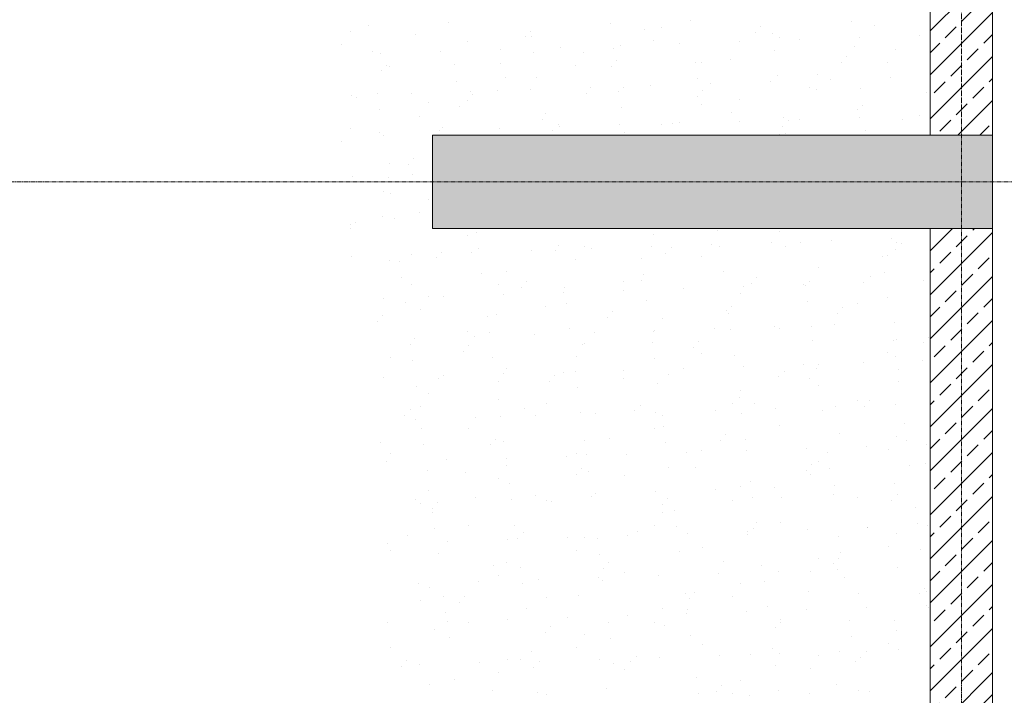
# Model space of a CAD drawing. Header units: centimetres. Extents: x 88729 to 133553, y -16225 to 14174.
# Tile 45 of 106: x 93556 to 93872, y -14239 to -14022. Entities that reach past the tile are written whole.
import ezdxf
from ezdxf.enums import TextEntityAlignment as Align

# ---------------------------------------------------------------- set-up
doc = ezdxf.new("R2010")
doc.units = ezdxf.units.CM
doc.linetypes.add('CENTER2', pattern=[1.125, 0.75, -0.125, 0.125, -0.125])
for name, color, linetype in [('A-OS', 252, 'CENTER2'), ('A-rdzenie zelbetowe', 252, 'Continuous'), ('A-SCIANY', 252, 'Continuous'), ('E_PODKLAD', 7, 'Continuous'), ('mat', 252, 'Continuous'), ('R-MET-IWE', 252, 'Continuous')]:
    doc.layers.add(name, color=color, linetype=linetype)
doc.layers.add('rz_zelbet', color=252, linetype='Continuous', lineweight=20)
doc.styles.get("Standard").update_dxf_attribs({"font": 'txt.shx'})
pattern_1 = [(45, (-34168.379, 15472.824), (-7.0710678, 7.0710678), []), (45, (-34161.308, 15472.824), (-7.0710678, 7.0710678), [5, -2.5])]

# ---------------------------------------------------------------- blocks, each defined once
blk = doc.blocks.new('A$Ce817dbbb')
at = {"layer": 'rz_zelbet', "lineweight": 9, "ltscale": 0.1}
h = blk.add_hatch(dxfattribs=at)
h.set_pattern_fill('ANSI33', color=252, scale=40, style=0)
h.set_pattern_definition(pattern_1)
h.paths.add_polyline_path([(2456.6, -24051.27), (2446.6, -24051.27), (2446.6, -24282.27), (2456.6, -24282.27)])
h.paths.add_polyline_path([(2466.6, -24051.27), (2456.6, -24051.27), (2456.6, -24282.27), (2466.6, -24282.27)])
h.paths.add_polyline_path([(2456.6, -24282.27), (2446.6, -24282.27), (2446.6, -24524.38), (2456.6, -24524.38)])
h.paths.add_polyline_path([(2466.6, -24294.77), (2466.6, -24282.27), (2456.6, -24282.27), (2456.6, -24524.38), (2466.6, -24524.38)])
h = blk.add_hatch(dxfattribs=at)
h.set_pattern_fill('ANSI33', color=252, scale=40, style=0)
h.set_pattern_definition(pattern_1)
h.paths.add_polyline_path([(2286.6, -24524.38), (2466.6, -24524.38), (2466.6, -24554.38), (2286.6, -24554.38)])
h.paths.add_polyline_path([(2286.6, -25030.77), (2466.6, -25030.77), (2466.6, -25060.77), (2286.6, -25060.77)])
h.paths.add_polyline_path([(2286.6, -25533.27), (2469.1, -25533.27), (2469.1, -25558.27), (2286.6, -25558.27)])
h = blk.add_hatch(dxfattribs=at)
h.set_pattern_fill('ANSI33', color=252, scale=40, style=0)
h.set_pattern_definition(pattern_1)
h.paths.add_polyline_path([(2456.6, -24554.38), (2446.6, -24554.38), (2446.6, -25030.77), (2456.6, -25030.77)])
h.paths.add_polyline_path([(2466.6, -24554.38), (2456.6, -24554.38), (2456.6, -25030.77), (2466.6, -25030.77)])
at = {"layer": 'A-OS', "color": 252, "lineweight": 9, "ltscale": 2}
for p, q in [((2456.6, -22825.03), (2456.6, -26625.91)), ((-153.4, -24539.38), (3298.95, -24539.38))]:
    blk.add_line(p, q, dxfattribs=at)
at = {"layer": 'A-rdzenie zelbetowe', "color": 252, "lineweight": 9, "ltscale": 0.1}
for points in [[(2466.6, -24051.27), (2466.6, -25533.27), (2446.6, -25533.27), (2446.6, -25060.77), (2466.6, -25060.77), (2466.6, -25030.77), (2446.6, -25030.77), (2446.6, -24554.38), (2466.6, -24554.38), (2466.6, -24524.38), (2446.6, -24524.38), (2446.6, -24051.27), (2466.6, -24051.27)], [(2286.6, -24524.38), (2466.6, -24524.38), (2466.6, -24554.38), (2286.6, -24554.38)]]:
    blk.add_lwpolyline(points, close=True, dxfattribs=at)
at = {"layer": 'A-SCIANY', "color": 252, "lineweight": 9, "ltscale": 3}
for p, q in [((2446.6, -24524.38), (2446.6, -24051.27)), ((2446.6, -25030.77), (2446.6, -24554.38))]:
    blk.add_line(p, q, dxfattribs=at)
at = {"layer": 'mat', "color": 252, "lineweight": 9}
for p, q in [((2466.6, -25289.77), (2466.6, -24294.77)), ((2291.85, -24488.18), (2291.85, -24488.18)), ((2343.68, -24488.53), (2343.68, -24488.53)), ((2369.43, -24487.44), (2369.43, -24487.44)), ((2421.26, -24487.79), (2421.26, -24487.79)), ((2260.08, -24490.94), (2260.08, -24490.94)), ((2266.1, -24489.27), (2266.1, -24489.27)), ((2318.2, -24490.9), (2318.2, -24490.9)), ((2354.88, -24490.51), (2354.88, -24490.51)), ((2360.31, -24489.78), (2360.31, -24489.78)), ((2390.41, -24491.38), (2390.41, -24491.38)), ((2392.1, -24489.54), (2392.1, -24489.54)), ((2395.89, -24491.8), (2395.89, -24491.8)), ((2428.78, -24489.15), (2428.78, -24489.15)), ((2280.98, -24491.88), (2280.98, -24491.88)), ((2297.81, -24494.19), (2297.81, -24494.19)), ((2316.51, -24492.74), (2316.51, -24492.74)), ((2318.32, -24492.55), (2318.32, -24492.55)), ((2357.62, -24494), (2357.62, -24494)), ((2366.14, -24494.87), (2366.14, -24494.87)), ((2385.41, -24494.24), (2385.41, -24494.24)), ((2398.03, -24493.02), (2398.03, -24493.02)), ((2404.68, -24493.61), (2404.68, -24493.61)), ((2423.94, -24492.98), (2423.94, -24492.98)), ((2443.21, -24492.35), (2443.21, -24492.35)), ((2257.4, -24495.16), (2257.4, -24495.16)), ((2267.17, -24497.4), (2267.17, -24497.4)), ((2269.8, -24498.02), (2269.8, -24498.02)), ((2289.07, -24497.39), (2289.07, -24497.39)), ((2308.33, -24496.76), (2308.33, -24496.76)), ((2319, -24497.75), (2319, -24497.75)), ((2327.6, -24496.13), (2327.6, -24496.13)), ((2335.26, -24497.86), (2335.26, -24497.86)), ((2344.75, -24496.66), (2344.75, -24496.66)), ((2346.87, -24495.5), (2346.87, -24495.5)), ((2396.58, -24497.01), (2396.58, -24497.01)), ((2422.33, -24495.92), (2422.33, -24495.92)), ((2435.49, -24496.69), (2435.49, -24496.69)), ((2345.76, -24500.47), (2345.76, -24500.47)), ((2371.22, -24501.02), (2371.22, -24501.02)), ((2372.99, -24501.1), (2372.99, -24501.1)), ((2382.44, -24500.08), (2382.44, -24500.08)), ((2417.97, -24500.94), (2417.97, -24500.94)), ((2419.66, -24499.1), (2419.66, -24499.1)), ((2432.8, -24500.91), (2432.8, -24500.91)), ((2270.17, -24503.68), (2270.17, -24503.68)), ((2271.86, -24501.83), (2271.86, -24501.83)), ((2272.77, -24502.26), (2272.77, -24502.26)), ((2293.64, -24501.77), (2293.64, -24501.77)), ((2308.54, -24501.44), (2308.54, -24501.44)), ((2332.58, -24502.07), (2332.58, -24502.07)), ((2344.07, -24502.31), (2344.07, -24502.31)), ((2294.33, -24506.97), (2294.33, -24506.97)), ((2310.22, -24505.93), (2310.22, -24505.93)), ((2320.07, -24505.88), (2320.07, -24505.88)), ((2371.9, -24506.23), (2371.9, -24506.23)), ((2395.3, -24507.13), (2395.3, -24507.13)), ((2397.65, -24505.14), (2397.65, -24505.14)), ((2410.44, -24504.77), (2410.44, -24504.77)), ((2414.57, -24506.5), (2414.57, -24506.5)), ((2433.84, -24505.87), (2433.84, -24505.87)), ((2298.96, -24510.28), (2298.96, -24510.28)), ((2307.54, -24510.15), (2307.54, -24510.15)), ((2318.23, -24509.65), (2318.23, -24509.65)), ((2337.49, -24509.02), (2337.49, -24509.02)), ((2346.54, -24510.24), (2346.54, -24510.24)), ((2347.95, -24509.18), (2347.95, -24509.18)), ((2356.76, -24508.39), (2356.76, -24508.39)), ((2373.32, -24510.03), (2373.32, -24510.03)), ((2376.03, -24507.76), (2376.03, -24507.76)), ((2407.76, -24508.99), (2407.76, -24508.99)), ((2410, -24509.64), (2410, -24509.64)), ((2424.12, -24509.5), (2424.12, -24509.5)), ((2445.53, -24510.51), (2445.53, -24510.51)), ((2260.42, -24511.54), (2260.42, -24511.54)), ((2262.2, -24512.38), (2262.2, -24512.38)), ((2268.96, -24510.99), (2268.96, -24510.99)), ((2279.69, -24510.91), (2279.69, -24510.91)), ((2285.18, -24514.01), (2285.18, -24514.01)), ((2297.73, -24513.24), (2297.73, -24513.24)), ((2299.42, -24511.4), (2299.42, -24511.4)), ((2336.1, -24511.01), (2336.1, -24511.01)), ((2371.63, -24511.87), (2371.63, -24511.87)), ((2385.4, -24512.84), (2385.4, -24512.84)), ((2269.65, -24516.19), (2269.65, -24516.19)), ((2295.4, -24515.1), (2295.4, -24515.1)), ((2347.22, -24515.45), (2347.22, -24515.45)), ((2372.97, -24514.36), (2372.97, -24514.36)), ((2382.72, -24517.06), (2382.72, -24517.06)), ((2423.13, -24516.09), (2423.13, -24516.09)), ((2424.8, -24514.71), (2424.8, -24514.71)), ((2282.5, -24518.23), (2282.5, -24518.23)), ((2321.86, -24519.46), (2321.86, -24519.46)), ((2322.91, -24517.25), (2322.91, -24517.25)), ((2385.28, -24519.82), (2385.28, -24519.82)), ((2399.44, -24518.72), (2399.44, -24518.72)), ((2400.88, -24519.6), (2400.88, -24519.6)), ((2404.55, -24519.19), (2404.55, -24519.19)), ((2423.82, -24518.56), (2423.82, -24518.56)), ((2437.55, -24519.21), (2437.55, -24519.21)), ((2443.09, -24517.93), (2443.09, -24517.93)), ((2260.14, -24522.08), (2260.14, -24522.08)), ((2288.94, -24522.97), (2288.94, -24522.97)), ((2289.76, -24521.94), (2289.76, -24521.94)), ((2308.21, -24522.34), (2308.21, -24522.34)), ((2325.29, -24522.81), (2325.29, -24522.81)), ((2326.98, -24520.96), (2326.98, -24520.96)), ((2327.48, -24521.71), (2327.48, -24521.71)), ((2346.75, -24521.08), (2346.75, -24521.08)), ((2360.36, -24520.92), (2360.36, -24520.92)), ((2363.66, -24520.57), (2363.66, -24520.57)), ((2366.02, -24520.45), (2366.02, -24520.45)), ((2399.19, -24521.44), (2399.19, -24521.44)), ((2425.87, -24522.84), (2425.87, -24522.84)), ((2257.46, -24526.3), (2257.46, -24526.3)), ((2269.67, -24523.6), (2269.67, -24523.6)), ((2270.72, -24524.32), (2270.72, -24524.32)), ((2348.29, -24523.58), (2348.29, -24523.58)), ((2398.09, -24524.17), (2398.09, -24524.17)), ((2400.12, -24523.93), (2400.12, -24523.93)), ((2280.64, -24531.89), (2280.64, -24531.89)), ((2272.82, -24533.41), (2272.82, -24533.41)), ((2278.95, -24533.74), (2278.95, -24533.74)), ((2260.76, -24537.72), (2260.76, -24537.72)), ((2272.51, -24537.9), (2272.51, -24537.9)), ((2280.02, -24537.09), (2280.02, -24537.09)), ((2270.98, -24542.44), (2270.98, -24542.44)), ((2273.19, -24543.11), (2273.19, -24543.11)), ((2285.24, -24545.15), (2285.24, -24545.15)), ((2270.65, -24550.61), (2270.65, -24550.61)), ((2274.26, -24551.24), (2274.26, -24551.24)), ((2282.55, -24549.37), (2282.55, -24549.37)), ((2260.17, -24554.23), (2260.17, -24554.23)), ((2260.2, -24553.23), (2260.2, -24553.23)), ((2261.86, -24552.39), (2261.86, -24552.39)), ((2378.3, -24554.86), (2378.3, -24554.86)), ((2297.92, -24556.47), (2297.92, -24556.47)), ((2300.73, -24555.6), (2300.73, -24555.6)), ((2357.73, -24556.28), (2357.73, -24556.28)), ((2398.14, -24555.31), (2398.14, -24555.31)), ((2414.78, -24558.26), (2414.78, -24558.26)), ((2434.05, -24557.63), (2434.05, -24557.63)), ((2301.41, -24560.81), (2301.41, -24560.81)), ((2318.44, -24561.41), (2318.44, -24561.41)), ((2327.16, -24559.72), (2327.16, -24559.72)), ((2335.38, -24560.14), (2335.38, -24560.14)), ((2337.71, -24560.78), (2337.71, -24560.78)), ((2356.97, -24560.15), (2356.97, -24560.15)), ((2363.31, -24560.59), (2363.31, -24560.59)), ((2376.24, -24559.52), (2376.24, -24559.52)), ((2378.99, -24560.06), (2378.99, -24560.06)), ((2395.51, -24558.89), (2395.51, -24558.89)), ((2399.99, -24560.2), (2399.99, -24560.2)), ((2404.74, -24558.97), (2404.74, -24558.97)), ((2435.52, -24561.07), (2435.52, -24561.07)), ((2435.6, -24558.97), (2435.6, -24558.97)), ((2437.21, -24559.22), (2437.21, -24559.22)), ((2260.63, -24563.3), (2260.63, -24563.3)), ((2272.88, -24564.55), (2272.88, -24564.55)), ((2279.9, -24562.67), (2279.9, -24562.67)), ((2287.73, -24563.8), (2287.73, -24563.8)), ((2289.41, -24561.96), (2289.41, -24561.96)), ((2299.17, -24562.04), (2299.17, -24562.04)), ((2326.09, -24561.57), (2326.09, -24561.57)), ((2332.69, -24564.36), (2332.69, -24564.36)), ((2353.63, -24564.08), (2353.63, -24564.08)), ((2361.62, -24562.43), (2361.62, -24562.43)), ((2373.1, -24563.38), (2373.1, -24563.38)), ((2431.2, -24563.34), (2431.2, -24563.34)), ((2432.91, -24563.19), (2432.91, -24563.19)), ((2276.05, -24564.82), (2276.05, -24564.82)), ((2410.56, -24567.05), (2410.56, -24567.05)), ((2276.74, -24570.03), (2276.74, -24570.03)), ((2302.48, -24568.94), (2302.48, -24568.94)), ((2310.34, -24568.21), (2310.34, -24568.21)), ((2354.31, -24569.28), (2354.31, -24569.28)), ((2380.06, -24568.19), (2380.06, -24568.19)), ((2390.87, -24570.15), (2390.87, -24570.15)), ((2427.55, -24569.77), (2427.55, -24569.77)), ((2431.89, -24568.54), (2431.89, -24568.54)), ((2279.75, -24572.5), (2279.75, -24572.5)), ((2307.65, -24572.43), (2307.65, -24572.43)), ((2315.28, -24573.36), (2315.28, -24573.36)), ((2316.97, -24571.52), (2316.97, -24571.52)), ((2328.95, -24573.3), (2328.95, -24573.3)), ((2348.06, -24571.46), (2348.06, -24571.46)), ((2353.65, -24571.13), (2353.65, -24571.13)), ((2367.32, -24573.64), (2367.32, -24573.64)), ((2386.59, -24573.01), (2386.59, -24573.01)), ((2389.18, -24572), (2389.18, -24572)), ((2405.86, -24572.38), (2405.86, -24572.38)), ((2406.53, -24572.56), (2406.53, -24572.56)), ((2407.87, -24571.27), (2407.87, -24571.27)), ((2425.13, -24571.75), (2425.13, -24571.75)), ((2444.4, -24571.12), (2444.4, -24571.12)), ((2270.98, -24576.79), (2270.98, -24576.79)), ((2285.3, -24576.29), (2285.3, -24576.29)), ((2290.25, -24576.16), (2290.25, -24576.16)), ((2309.52, -24575.53), (2309.52, -24575.53)), ((2328.79, -24574.9), (2328.79, -24574.9)), ((2348.05, -24574.27), (2348.05, -24574.27)), ((2385.52, -24575.13), (2385.52, -24575.13)), ((2432.96, -24576.67), (2432.96, -24576.67)), ((2277.81, -24578.16), (2277.81, -24578.16)), ((2323.02, -24579.54), (2323.02, -24579.54)), ((2329.63, -24578.5), (2329.63, -24578.5)), ((2355.38, -24577.41), (2355.38, -24577.41)), ((2382.83, -24579.34), (2382.83, -24579.34)), ((2407.21, -24577.76), (2407.21, -24577.76)), ((2418.43, -24579.72), (2418.43, -24579.72)), ((2423.24, -24578.37), (2423.24, -24578.37)), ((2270.63, -24582.45), (2270.63, -24582.45)), ((2282.61, -24580.51), (2282.61, -24580.51)), ((2304.27, -24582.52), (2304.27, -24582.52)), ((2307.31, -24582.06), (2307.31, -24582.06)), ((2342.84, -24582.93), (2342.84, -24582.93)), ((2344.53, -24581.09), (2344.53, -24581.09)), ((2360.48, -24583.2), (2360.48, -24583.2)), ((2381.21, -24580.7), (2381.21, -24580.7)), ((2381.85, -24581.78), (2381.85, -24581.78)), ((2416.74, -24581.56), (2416.74, -24581.56)), ((2268.94, -24584.3), (2268.94, -24584.3)), ((2330.7, -24586.63), (2330.7, -24586.63)), ((2377.22, -24586.53), (2377.22, -24586.53)), ((2396.48, -24585.9), (2396.48, -24585.9)), ((2398.2, -24586.45), (2398.2, -24586.45)), ((2408.28, -24585.89), (2408.28, -24585.89)), ((2415.75, -24585.27), (2415.75, -24585.27)), ((2435.02, -24584.64), (2435.02, -24584.64)), ((2280.87, -24589.68), (2280.87, -24589.68)), ((2297.98, -24587.61), (2297.98, -24587.61)), ((2300.14, -24589.05), (2300.14, -24589.05)), ((2304.96, -24587.72), (2304.96, -24587.72)), ((2319.41, -24588.42), (2319.41, -24588.42)), ((2338.68, -24587.79), (2338.68, -24587.79)), ((2357.79, -24587.42), (2357.79, -24587.42)), ((2357.95, -24587.16), (2357.95, -24587.16)), ((2382.53, -24586.98), (2382.53, -24586.98)), ((2445.99, -24589.28), (2445.99, -24589.28)), ((2279.59, -24591.74), (2279.59, -24591.74)), ((2298.19, -24592.02), (2298.19, -24592.02)), ((2334.87, -24591.63), (2334.87, -24591.63)), ((2335.43, -24591.28), (2335.43, -24591.28)), ((2357.17, -24591), (2357.17, -24591)), ((2370.4, -24592.49), (2370.4, -24592.49)), ((2372.09, -24590.65), (2372.09, -24590.65)), ((2408.77, -24590.26), (2408.77, -24590.26)), ((2434.75, -24590.25), (2434.75, -24590.25)), ((2435.66, -24590.12), (2435.66, -24590.12)), ((2444.3, -24591.13), (2444.3, -24591.13)), ((2272.94, -24595.69), (2272.94, -24595.69)), ((2296.5, -24593.86), (2296.5, -24593.86)), ((2306.03, -24595.85), (2306.03, -24595.85)), ((2332.75, -24595.5), (2332.75, -24595.5)), ((2357.86, -24596.2), (2357.86, -24596.2)), ((2373.16, -24594.53), (2373.16, -24594.53)), ((2383.6, -24595.11), (2383.6, -24595.11)), ((2432.97, -24594.33), (2432.97, -24594.33)), ((2435.43, -24595.46), (2435.43, -24595.46)), ((2280.28, -24596.94), (2280.28, -24596.94)), ((2310.39, -24599.36), (2310.39, -24599.36)), ((2367.2, -24599.22), (2367.2, -24599.22)), ((2386.47, -24598.59), (2386.47, -24598.59)), ((2405.74, -24597.96), (2405.74, -24597.96)), ((2410.07, -24599.47), (2410.07, -24599.47)), ((2410.61, -24598.19), (2410.61, -24598.19)), ((2425.01, -24597.33), (2425.01, -24597.33)), ((2444.27, -24596.7), (2444.27, -24596.7)), ((2270.86, -24602.37), (2270.86, -24602.37)), ((2288.53, -24602.56), (2288.53, -24602.56)), ((2290.13, -24601.74), (2290.13, -24601.74)), ((2309.4, -24601.11), (2309.4, -24601.11)), ((2325.75, -24601.58), (2325.75, -24601.58)), ((2328.66, -24600.48), (2328.66, -24600.48)), ((2332.49, -24600.22), (2332.49, -24600.22)), ((2347.93, -24599.85), (2347.93, -24599.85)), ((2348.12, -24602.6), (2348.12, -24602.6)), ((2362.43, -24601.19), (2362.43, -24601.19)), ((2397.96, -24602.06), (2397.96, -24602.06)), ((2399.65, -24600.22), (2399.65, -24600.22)), ((2407.93, -24602.41), (2407.93, -24602.41)), ((2436.33, -24599.83), (2436.33, -24599.83)), ((2281.35, -24605.07), (2281.35, -24605.07)), ((2307.71, -24603.57), (2307.71, -24603.57)), ((2324.06, -24603.43), (2324.06, -24603.43)), ((2333.18, -24605.42), (2333.18, -24605.42)), ((2358.93, -24604.33), (2358.93, -24604.33)), ((2410.75, -24604.68), (2410.75, -24604.68)), ((2436.5, -24603.59), (2436.5, -24603.59)), ((2285.35, -24607.43), (2285.35, -24607.43)), ((2385.39, -24608.69), (2385.39, -24608.69)), ((2385.57, -24606.27), (2385.57, -24606.27)), ((2282.67, -24611.65), (2282.67, -24611.65)), ((2307.82, -24609.44), (2307.82, -24609.44)), ((2316.09, -24612.12), (2316.09, -24612.12)), ((2323.08, -24610.68), (2323.08, -24610.68)), ((2353.31, -24611.15), (2353.31, -24611.15)), ((2382.89, -24610.49), (2382.89, -24610.49)), ((2389.99, -24610.76), (2389.99, -24610.76)), ((2396.82, -24612.08), (2396.82, -24612.08)), ((2416.09, -24611.45), (2416.09, -24611.45)), ((2423.3, -24609.51), (2423.3, -24609.51)), ((2425.52, -24611.62), (2425.52, -24611.62)), ((2427.21, -24609.78), (2427.21, -24609.78)), ((2435.35, -24610.82), (2435.35, -24610.82)), ((2277.72, -24614.36), (2277.72, -24614.36)), ((2279.41, -24612.51), (2279.41, -24612.51)), ((2300.48, -24615.22), (2300.48, -24615.22)), ((2308.5, -24614.64), (2308.5, -24614.64)), ((2319.74, -24614.59), (2319.74, -24614.59)), ((2334.25, -24613.55), (2334.25, -24613.55)), ((2339.01, -24613.96), (2339.01, -24613.96)), ((2351.62, -24612.99), (2351.62, -24612.99)), ((2358.28, -24613.34), (2358.28, -24613.34)), ((2360.53, -24614.35), (2360.53, -24614.35)), ((2377.55, -24612.71), (2377.55, -24612.71)), ((2386.08, -24613.9), (2386.08, -24613.9)), ((2411.83, -24612.81), (2411.83, -24612.81)), ((2281.21, -24615.85), (2281.21, -24615.85)), ((2360.71, -24617.91), (2360.71, -24617.91)), ((2398.26, -24617.59), (2398.26, -24617.59)), ((2438.29, -24617.17), (2438.29, -24617.17)), ((2283.14, -24618.66), (2283.14, -24618.66)), ((2298.04, -24618.75), (2298.04, -24618.75)), ((2357.85, -24618.56), (2357.85, -24618.56)), ((2380.87, -24620.71), (2380.87, -24620.71)), ((2417.54, -24620.32), (2417.54, -24620.32)), ((2435.71, -24621.26), (2435.71, -24621.26)), ((2269.75, -24623.06), (2269.75, -24623.06)), ((2283.82, -24623.86), (2283.82, -24623.86)), ((2305.28, -24623.92), (2305.28, -24623.92)), ((2306.97, -24622.08), (2306.97, -24622.08)), ((2309.57, -24622.77), (2309.57, -24622.77)), ((2335.49, -24622.42), (2335.49, -24622.42)), ((2343.65, -24621.69), (2343.65, -24621.69)), ((2361.4, -24623.12), (2361.4, -24623.12)), ((2379.18, -24622.55), (2379.18, -24622.55)), ((2387.15, -24622.03), (2387.15, -24622.03)), ((2425.98, -24624.34), (2425.98, -24624.34)), ((2438.98, -24622.38), (2438.98, -24622.38)), ((2445.25, -24623.71), (2445.25, -24623.71)), ((2272.99, -24626.83), (2272.99, -24626.83)), ((2329.64, -24627.49), (2329.64, -24627.49)), ((2332.8, -24626.64), (2332.8, -24626.64)), ((2336.04, -24627.13), (2336.04, -24627.13)), ((2348.91, -24626.86), (2348.91, -24626.86)), ((2368.17, -24626.23), (2368.17, -24626.23)), ((2373.22, -24625.67), (2373.22, -24625.67)), ((2387.44, -24625.6), (2387.44, -24625.6)), ((2406.71, -24624.97), (2406.71, -24624.97)), ((2413.61, -24626.39), (2413.61, -24626.39)), ((2433.03, -24625.47), (2433.03, -24625.47)), ((2271.83, -24629.38), (2271.83, -24629.38)), ((2291.1, -24628.75), (2291.1, -24628.75)), ((2310.37, -24628.12), (2310.37, -24628.12)), ((2310.45, -24630.5), (2310.45, -24630.5)), ((2408.42, -24630.28), (2408.42, -24630.28)), ((2410.67, -24629.33), (2410.67, -24629.33)), ((2440.05, -24630.51), (2440.05, -24630.51)), ((2445.1, -24629.89), (2445.1, -24629.89)), ((2284.89, -24631.99), (2284.89, -24631.99)), ((2297.31, -24632.62), (2297.31, -24632.62)), ((2332.84, -24633.49), (2332.84, -24633.49)), ((2334.53, -24631.64), (2334.53, -24631.64)), ((2336.72, -24632.34), (2336.72, -24632.34)), ((2348.17, -24633.74), (2348.17, -24633.74)), ((2362.47, -24631.25), (2362.47, -24631.25)), ((2371.21, -24631.25), (2371.21, -24631.25)), ((2406.74, -24632.12), (2406.74, -24632.12)), ((2407.98, -24633.55), (2407.98, -24633.55)), ((2414.3, -24631.6), (2414.3, -24631.6)), ((2307.76, -24634.71), (2307.76, -24634.71)), ((2311.36, -24636.35), (2311.36, -24636.35)), ((2385.63, -24637.41), (2385.63, -24637.41)), ((2388.94, -24635.61), (2388.94, -24635.61)), ((2415.96, -24637.03), (2415.96, -24637.03)), ((2435.23, -24636.4), (2435.23, -24636.4)), ((2285.41, -24638.57), (2285.41, -24638.57)), ((2319.62, -24640.18), (2319.62, -24640.18)), ((2337.79, -24640.47), (2337.79, -24640.47)), ((2338.89, -24639.55), (2338.89, -24639.55)), ((2358.16, -24638.92), (2358.16, -24638.92)), ((2377.43, -24638.29), (2377.43, -24638.29)), ((2396.69, -24637.66), (2396.69, -24637.66)), ((2415.37, -24639.73), (2415.37, -24639.73)), ((2435.98, -24639.84), (2435.98, -24639.84)), ((2281.09, -24641.44), (2281.09, -24641.44)), ((2282.72, -24642.79), (2282.72, -24642.79)), ((2288.19, -24642.57), (2288.19, -24642.57)), ((2300.35, -24640.81), (2300.35, -24640.81)), ((2312.04, -24641.56), (2312.04, -24641.56)), ((2323.13, -24641.82), (2323.13, -24641.82)), ((2324.87, -24642.19), (2324.87, -24642.19)), ((2360.4, -24643.05), (2360.4, -24643.05)), ((2362.08, -24641.21), (2362.08, -24641.21)), ((2382.94, -24641.63), (2382.94, -24641.63)), ((2389.62, -24640.82), (2389.62, -24640.82)), ((2398.76, -24640.82), (2398.76, -24640.82)), ((2423.35, -24640.66), (2423.35, -24640.66)), ((2434.29, -24641.68), (2434.29, -24641.68)), ((2286.5, -24644.42), (2286.5, -24644.42)), ((2286.68, -24645.57), (2286.68, -24645.57)), ((2360.59, -24645.49), (2360.59, -24645.49)), ((2364.26, -24644.83), (2364.26, -24644.83)), ((2441.83, -24644.09), (2441.83, -24644.09)), ((2298.09, -24649.9), (2298.09, -24649.9)), ((2313.11, -24649.69), (2313.11, -24649.69)), ((2357.9, -24649.7), (2357.9, -24649.7)), ((2364.94, -24650.04), (2364.94, -24650.04)), ((2390.69, -24648.95), (2390.69, -24648.95)), ((2398.31, -24648.73), (2398.31, -24648.73)), ((2442.52, -24649.29), (2442.52, -24649.29)), ((2445.58, -24649.88), (2445.58, -24649.88)), ((2278.53, -24653.12), (2278.53, -24653.12)), ((2287.37, -24650.78), (2287.37, -24650.78)), ((2315.75, -24652.14), (2315.75, -24652.14)), ((2349.24, -24653.03), (2349.24, -24653.03)), ((2352.42, -24651.75), (2352.42, -24651.75)), ((2368.51, -24652.4), (2368.51, -24652.4)), ((2387.78, -24651.77), (2387.78, -24651.77)), ((2387.95, -24652.62), (2387.95, -24652.62)), ((2389.64, -24650.77), (2389.64, -24650.77)), ((2407.04, -24651.14), (2407.04, -24651.14)), ((2426.31, -24650.51), (2426.31, -24650.51)), ((2426.32, -24650.38), (2426.32, -24650.38)), ((2435.77, -24652.4), (2435.77, -24652.4)), ((2272.17, -24655.55), (2272.17, -24655.55)), ((2291.43, -24654.92), (2291.43, -24654.92)), ((2310.7, -24654.29), (2310.7, -24654.29)), ((2314.06, -24653.98), (2314.06, -24653.98)), ((2329.97, -24653.66), (2329.97, -24653.66)), ((2335.55, -24653.56), (2335.55, -24653.56)), ((2339.58, -24654.05), (2339.58, -24654.05)), ((2417.16, -24653.31), (2417.16, -24653.31)), ((2273.05, -24657.97), (2273.05, -24657.97)), ((2288.44, -24658.91), (2288.44, -24658.91)), ((2332.86, -24657.78), (2332.86, -24657.78)), ((2340.27, -24659.26), (2340.27, -24659.26)), ((2366.01, -24658.17), (2366.01, -24658.17)), ((2373.27, -24656.81), (2373.27, -24656.81)), ((2417.84, -24658.51), (2417.84, -24658.51)), ((2433.08, -24656.62), (2433.08, -24656.62)), ((2443.59, -24657.42), (2443.59, -24657.42)), ((2306.08, -24662.68), (2306.08, -24662.68)), ((2310.51, -24661.64), (2310.51, -24661.64)), ((2343.3, -24661.7), (2343.3, -24661.7)), ((2379.98, -24661.32), (2379.98, -24661.32)), ((2392.48, -24662.53), (2392.48, -24662.53)), ((2410.73, -24660.48), (2410.73, -24660.48)), ((2415.51, -24662.18), (2415.51, -24662.18)), ((2417.2, -24660.34), (2417.2, -24660.34)), ((2307.82, -24665.86), (2307.82, -24665.86)), ((2314.9, -24663.27), (2314.9, -24663.27)), ((2341.61, -24663.55), (2341.61, -24663.55)), ((2348.23, -24664.88), (2348.23, -24664.88)), ((2359.13, -24665.92), (2359.13, -24665.92)), ((2378.4, -24665.29), (2378.4, -24665.29)), ((2397.67, -24664.66), (2397.67, -24664.66)), ((2408.04, -24664.69), (2408.04, -24664.69)), ((2416.94, -24664.04), (2416.94, -24664.04)), ((2436.2, -24663.41), (2436.2, -24663.41)), ((2282.06, -24668.44), (2282.06, -24668.44)), ((2301.33, -24667.81), (2301.33, -24667.81)), ((2315.59, -24668.48), (2315.59, -24668.48)), ((2320.6, -24667.18), (2320.6, -24667.18)), ((2339.86, -24666.55), (2339.86, -24666.55)), ((2341.34, -24667.39), (2341.34, -24667.39)), ((2385.69, -24668.55), (2385.69, -24668.55)), ((2393.16, -24667.73), (2393.16, -24667.73)), ((2418.91, -24666.64), (2418.91, -24666.64)), ((2285.47, -24669.72), (2285.47, -24669.72)), ((2333.64, -24672.25), (2333.64, -24672.25)), ((2367.8, -24671.75), (2367.8, -24671.75)), ((2370.86, -24671.27), (2370.86, -24671.27)), ((2407.54, -24670.88), (2407.54, -24670.88)), ((2423.41, -24671.8), (2423.41, -24671.8)), ((2443.07, -24671.75), (2443.07, -24671.75)), ((2444.76, -24669.9), (2444.76, -24669.9)), ((2445.38, -24671.01), (2445.38, -24671.01)), ((2282.78, -24673.93), (2282.78, -24673.93)), ((2290.22, -24672.49), (2290.22, -24672.49)), ((2295.27, -24674.48), (2295.27, -24674.48)), ((2296.96, -24672.64), (2296.96, -24672.64)), ((2323.19, -24672.96), (2323.19, -24672.96)), ((2369.17, -24673.11), (2369.17, -24673.11)), ((2383, -24672.77), (2383, -24672.77)), ((2290.91, -24677.7), (2290.91, -24677.7)), ((2316.66, -24676.61), (2316.66, -24676.61)), ((2349.12, -24678.61), (2349.12, -24678.61)), ((2360.65, -24676.63), (2360.65, -24676.63)), ((2368.38, -24677.98), (2368.38, -24677.98)), ((2368.49, -24676.95), (2368.49, -24676.95)), ((2387.65, -24677.35), (2387.65, -24677.35)), ((2394.24, -24675.86), (2394.24, -24675.86)), ((2406.92, -24676.72), (2406.92, -24676.72)), ((2426.19, -24676.09), (2426.19, -24676.09)), ((2445.46, -24675.46), (2445.46, -24675.46)), ((2446.06, -24676.21), (2446.06, -24676.21)), ((2272.04, -24681.13), (2272.04, -24681.13)), ((2291.31, -24680.5), (2291.31, -24680.5)), ((2298.15, -24681.04), (2298.15, -24681.04)), ((2310.58, -24679.87), (2310.58, -24679.87)), ((2329.85, -24679.24), (2329.85, -24679.24)), ((2343.12, -24680.97), (2343.12, -24680.97)), ((2357.96, -24680.84), (2357.96, -24680.84)), ((2398.37, -24679.87), (2398.37, -24679.87)), ((2398.42, -24680.83), (2398.42, -24680.83)), ((2420.7, -24680.23), (2420.7, -24680.23)), ((2435.1, -24680.45), (2435.1, -24680.45)), ((2287.3, -24683.18), (2287.3, -24683.18)), ((2322.83, -24684.04), (2322.83, -24684.04)), ((2324.52, -24682.2), (2324.52, -24682.2)), ((2335.6, -24684.7), (2335.6, -24684.7)), ((2361.2, -24681.81), (2361.2, -24681.81)), ((2396.73, -24682.68), (2396.73, -24682.68)), ((2435.82, -24683.54), (2435.82, -24683.54)), ((2291.98, -24685.83), (2291.98, -24685.83)), ((2343.81, -24686.17), (2343.81, -24686.17)), ((2369.56, -24685.08), (2369.56, -24685.08)), ((2373.33, -24687.95), (2373.33, -24687.95)), ((2421.39, -24685.43), (2421.39, -24685.43)), ((2433.14, -24687.76), (2433.14, -24687.76)), ((2273.11, -24689.11), (2273.11, -24689.11)), ((2318.45, -24690.19), (2318.45, -24690.19)), ((2332.92, -24688.92), (2332.92, -24688.92)), ((2396.02, -24689.45), (2396.02, -24689.45)), ((2398, -24690.84), (2398, -24690.84)), ((2417.27, -24690.21), (2417.27, -24690.21)), ((2425.98, -24690.4), (2425.98, -24690.4)), ((2436.54, -24689.58), (2436.54, -24689.58)), ((2278.18, -24693.13), (2278.18, -24693.13)), ((2301.66, -24693.99), (2301.66, -24693.99)), ((2310.56, -24692.78), (2310.56, -24692.78)), ((2314.86, -24692.74), (2314.86, -24692.74)), ((2320.93, -24693.36), (2320.93, -24693.36)), ((2340.2, -24692.73), (2340.2, -24692.73)), ((2344.88, -24694.3), (2344.88, -24694.3)), ((2350.39, -24693.61), (2350.39, -24693.61)), ((2352.08, -24691.77), (2352.08, -24691.77)), ((2359.47, -24692.1), (2359.47, -24692.1)), ((2378.73, -24691.47), (2378.73, -24691.47)), ((2388.76, -24691.38), (2388.76, -24691.38)), ((2410.78, -24691.62), (2410.78, -24691.62)), ((2422.46, -24693.56), (2422.46, -24693.56)), ((2424.29, -24692.24), (2424.29, -24692.24)), ((2276.49, -24694.98), (2276.49, -24694.98)), ((2282.39, -24694.62), (2282.39, -24694.62)), ((2307.88, -24697), (2307.88, -24697)), ((2319.13, -24695.39), (2319.13, -24695.39)), ((2348.29, -24696.03), (2348.29, -24696.03)), ((2396.71, -24694.65), (2396.71, -24694.65)), ((2408.1, -24695.83), (2408.1, -24695.83)), ((2293.77, -24699.41), (2293.77, -24699.41)), ((2371.35, -24698.67), (2371.35, -24698.67)), ((2385.74, -24699.69), (2385.74, -24699.69)), ((2285.52, -24700.86), (2285.52, -24700.86)), ((2305.74, -24702.7), (2305.74, -24702.7)), ((2320.2, -24703.52), (2320.2, -24703.52)), ((2342.42, -24702.31), (2342.42, -24702.31)), ((2372.03, -24703.87), (2372.03, -24703.87)), ((2377.95, -24703.17), (2377.95, -24703.17)), ((2379.64, -24701.33), (2379.64, -24701.33)), ((2383.06, -24703.91), (2383.06, -24703.91)), ((2397.78, -24702.78), (2397.78, -24702.78)), ((2407.89, -24703.73), (2407.89, -24703.73)), ((2416.32, -24700.94), (2416.32, -24700.94)), ((2423.47, -24702.94), (2423.47, -24702.94)), ((2427.16, -24703.1), (2427.16, -24703.1)), ((2446.43, -24702.47), (2446.43, -24702.47)), ((2323.25, -24704.1), (2323.25, -24704.1)), ((2388.63, -24704.36), (2388.63, -24704.36))]:
    blk.add_line(p, q, dxfattribs=at)
at = {"layer": 'R-MET-IWE', "color": 252, "lineweight": 9, "width": 0.75}
for tag, rotation, p in [('0-', 90, (-1139.05, -4143.61)), ('0-', 90, (-1113.05, -4143.61)), ('0-', 90, (-1087.05, -4143.61)), ('2-', 90, (-796.05, -4143.61)), ('2-', 90, (-505.05, -4143.61)), ('0-', 90, (-480.05, -4143.61)), ('0-', 90, (-456.05, -4143.61)), ('2-', 90, (-166.05, -4143.61)), ('2-', 90, (-625.66, -4833.61)), ('2-', 90, (-599.66, -4833.61)), ('2-', 90, (-573.66, -4833.61)), ('0-', 180, (-2169.64, -4848.47)), ('0-', 180, (-2169.64, -4873.47)), ('0-', 180, (-2169.64, -4899.47)), ('-2', 90, (-1661.47, -4961.65)), ('-2', 90, (-1636.47, -4961.65)), ('0-', 270, (-1489.78, -4968.06)), ('0-', 270, (-1464.78, -4968.06)), ('0-', 270, (-1439.78, -4968.06)), ('0-', 270, (-1364.78, -4968.06)), ('0-', 270, (-1339.78, -4968.06)), ('0-', 270, (-1314.78, -4968.06)), ('0-', 270, (328.22, -4968.06)), ('0-', 270, (354.22, -4968.06)), ('0-', 270, (1256.22, -4968.06)), ('0-', 270, (1282.22, -4968.06)), ('0-', 90, (-513.05, -5496.61)), ('0-', 90, (-487.05, -5496.61)), ('K.S.-', 90, (-487.05, -5766.11)), ('0-', 90, (-513.05, -5766.11)), ('1-', 90, (-539.05, -6114.61)), ('0-', 90, (-513.05, -6114.61)), ('0-', 90, (-487.05, -6114.61)), ('0-', 90, (301.95, -6545.61)), ('0-', 90, (327.95, -6545.61)), ('0-', 90, (353.95, -6545.61)), ('0-', 90, (416.11, -6545.61)), ('0-', 90, (1255.95, -6545.61)), ('0-', 90, (1281.95, -6545.61)), ('1-', 90, (2382.95, -6845.61)), ('1-', 90, (2408.95, -6845.61)), ('1-', 90, (2434.95, -6845.61)), ('1-', 90, (2827.95, -6845.61)), ('1-', 90, (2853.95, -6845.61)), ('1-', 90, (2879.95, -6845.61)), ('<-2', 90, (-910.64, -10482.41)), ('2->', 90, (-718.15, -10854.38)), ('2->', 90, (-692.15, -10854.38)), ('2->', 90, (-744.15, -10870.8)), ('-0', 90, (-186.09, -12450.12)), ('1-', 90, (2264.47, -12866.38)), ('1-', 90, (2290.47, -12866.38)), ('1-', 90, (2316.47, -12866.38)), ('1-', 90, (2709.47, -12866.38)), ('1-', 90, (2735.47, -12866.38)), ('1-', 90, (2761.47, -12866.38)), ('<-KL', 90, (-700.01, -16780.91)), ('-0', 90, (-179.94, -18957.53)), ('0->', 90, (-1257.53, -23179.05)), ('0->', 90, (-1231.53, -23179.05)), ('0->', 90, (-1205.53, -23179.05)), ('0->', 90, (-600.53, -23179.05)), ('0->', 90, (-574.53, -23179.05)), ('0->', 90, (-1692.53, -24074.05)), ('0->', 90, (-1666.53, -24074.05)), ('0->', 90, (-1640.53, -24074.05)), ('0->', 90, (-1486.53, -24074.05)), ('0->', 90, (-1460.53, -24074.05)), ('0->', 90, (-1434.53, -24074.05)), ('<-0', 90, (-499.82, -24383.56)), ('<-0', 90, (-298.11, -24383.56)), ('<-0', 180, (-587.12, -25088.86)), ('<-0', 270, (-496.63, -25202.68)), ('<-0', 180, (-1353.25, -25419.36)), ('<-0', 180, (-1187.25, -25444.1)), ('<-0', 90, (-179.61, -25454.22)), ('<-0', 90, (-69.59, -26375.36)), ('<-0', 90, (-43.59, -26375.36))]:
    blk.add_attdef(tag, text='', height=17, rotation=rotation, dxfattribs=at).set_placement(p, align=Align.MIDDLE)
for tag, p in [('2-', (1424.81, -4179.2)), ('2-', (1424.81, -4205.2)), ('K.S.-', (-76.89, -4264.2)), ('KL-', (-613.13, -4292.18)), ('1-', (-613.13, -4312.18)), ('1-', (-613.13, -4332.18)), ('K.S.-', (1414.13, -4333.66)), ('0-', (-70.19, -4341.2)), ('0-', (469.81, -4341.2)), ('1-', (-613.13, -4352.18)), ('0-', (1424.81, -4361.2)), ('0-', (-70.19, -4367.2)), ('1-', (469.81, -4367.2)), ('0-', (1099.81, -4368.2)), ('2-', (1424.81, -4387.2)), ('1-', (-70.19, -4393.2)), ('1-', (469.81, -4393.2)), ('1-', (1099.81, -4394.2)), ('2-', (1424.81, -4413.2)), ('2-', (-70.19, -4419.2)), ('2-', (1099.81, -4420.2)), ('K.S.-', (-76.89, -4445.2)), ('2-', (469.81, -4444.2)), ('2-', (1099.81, -4446.2)), ('2-', (469.81, -4470.2)), ('2-', (-825.19, -4496.2)), ('2-', (-825.19, -4522.2)), ('2-', (-70.19, -4574.2)), ('2-', (-70.19, -4600.2)), ('K.S.-', (1089.13, -4600.66)), ('2-', (1099.81, -4653.2)), ('2-', (-70.19, -4669.2)), ('2-', (1099.81, -4679.2)), ('-1', (1806.78, -4690.78)), ('1-', (-70.19, -4695.2)), ('2-', (1099.81, -4705.2)), ('-1', (1806.78, -4716.3)), ('K.S.-', (-73.2, -4721.2)), ('-1', (1806.78, -4743.07)), ('FR-', (-70.19, -4747.2)), ('0-', (-1066.19, -6382.7)), ('0-', (-1066.19, -6408.7)), ('2-', (1729.81, -6586.2)), ('2-', (1729.81, -6612.2)), ('2-', (1729.81, -6638.2)), ('2-', (1729.81, -6664.2)), ('K.S.-', (469.81, -6788.2)), ('1-', (-962.19, -6915.2)), ('1-', (-460.19, -6923.2)), ('1-', (469.81, -6923.2)), ('2-', (1729.81, -6923.2)), ('1-', (-460.19, -6949.2)), ('1-', (469.81, -6949.2)), ('2-', (1729.81, -6949.2)), ('K.S.-', (2901.81, -6960.2)), ('2-', (1729.81, -6975.2)), ('2-', (1729.81, -7001.2)), ('2-', (-460.19, -7026.2)), ('0-', (469.81, -7026.2)), ('2-', (-460.19, -7052.2)), ('0-', (469.81, -7052.2)), ('2-', (-460.19, -7078.2)), ('2-', (469.81, -7078.2)), ('1-', (2901.81, -7088.2)), ('2-', (469.81, -7104.2)), ('1-', (2901.81, -7114.2)), ('0-', (1729.81, -7131.2)), ('2-', (-460.19, -7141.2)), ('0-', (1729.81, -7157.2)), ('2-', (-460.19, -7167.2)), ('2-', (469.81, -7181.2)), ('2-', (1729.81, -7183.2)), ('0-', (-460.19, -7193.2)), ('2-', (469.81, -7207.2)), ('2-', (1729.81, -7209.2)), ('K.S.-', (-470.87, -7217.66)), ('2-', (469.81, -7233.2)), ('2-', (1729.81, -7235.2)), ('1-', (-460.19, -7245.2)), ('2-', (469.81, -7259.2)), ('2-', (1729.81, -7261.2)), ('2-', (1729.81, -7287.2)), ('2-', (-460.19, -7297.2)), ('2->', (-943.67, -10542.97)), ('-1', (1688.29, -10711.55)), ('-1', (1688.29, -10737.55)), ('-1', (1688.29, -10763.55)), ('<-2', (1685.55, -12605.39)), ('2->', (1611.33, -12636.47)), ('2->', (1611.33, -12658.97)), ('2->', (1590.77, -12684.97)), ('K.S.-', (2783.33, -12980.97)), ('2->', (-578.67, -13046.97)), ('2->', (-578.67, -13072.97)), ('<-2', (-476.88, -13105.94)), ('1-', (2783.33, -13108.97)), ('1-', (2783.33, -13134.97)), ('<-1', (-610.79, -16857.83)), ('<-1', (-610.79, -16877.83)), ('<-1', (1688.29, -17218.96)), ('<-1', (1688.29, -17244.96)), ('<-1', (1688.29, -17270.96)), ('<-1', (-478.91, -18553.43)), ('<-0', (-2287.98, -23879.57)), ('<-0', (-2287.98, -23905.57)), ('<-0', (-2287.98, -23931.57)), ('<-0', (-343.08, -24738.18)), ('<-0', (-478.91, -25059.68))]:
    blk.add_attdef(tag, text='', height=17, dxfattribs=at).set_placement(p, align=Align.MIDDLE)

msp = doc.modelspace()

# ---------------------------------------------------------------- block references
at = {"layer": 'E_PODKLAD'}
msp.add_blockref('A$Ce817dbbb', (91401.87, 10465.39), dxfattribs=at)

doc.saveas('drawing.dxf')
